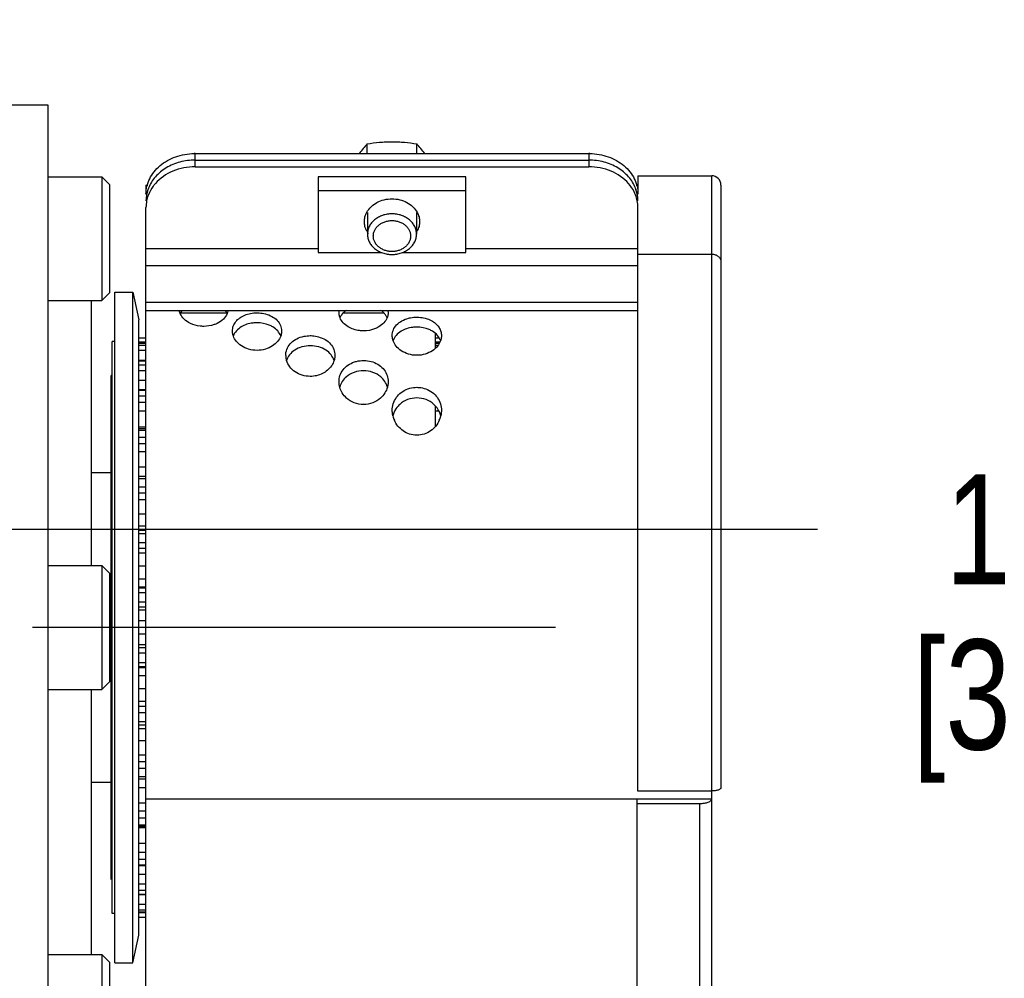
# Model space of a CAD drawing. Header units: inches. Extents: x 0 to 34, y 0 to 22.
# Tile 60 of 164: x 16.5 to 17.8, y 6.5 to 7.7. Entities that reach past the tile are written whole.
import ezdxf

# ---------------------------------------------------------------- set-up
doc = ezdxf.new("R2010")
doc.units = ezdxf.units.IN
doc.header["$LTSCALE"] = 1.87
doc.header["$MEASUREMENT"] = 0
doc.linetypes.add('CENTER', pattern=[0.6, 0.375, -0.075, 0.075, -0.075])
doc.layers.get('0').update_dxf_attribs({"linetype": 'CONTINUOUS'})
for name, color, linetype in [('02___PRT_ALL_AXES', 7, 'CONTINUOUS'), ('3_ALL_AXES', 7, 'CONTINUOUS'), ('7_ALL_FEATURES', 7, 'CONTINUOUS'), ('LAYER_FEATURE', 7, 'CONTINUOUS')]:
    doc.layers.add(name, color=color, linetype=linetype)
doc.styles.get("Standard").update_dxf_attribs({"font": 'txt', "width": 0.8})
doc.dimstyles.new('DIMSTYLE_1', dxfattribs={"dimtxt": 0.14, "dimasz": 0.156, "dimexe": 0.125, "dimexo": 0.0625, "dimgap": 0.07, "dimtad": 0, "dimtih": 1, "dimtoh": 1, "dimlfac": 4, "dimzin": 4, "dimdsep": 46, "dimtxsty": 'Standard', "dimblk": '_FILLED', "dimblk1": '_FILLED', "dimblk2": '_FILLED', "dimcen": 0.09, "dimadec": 0, "dimazin": 0, "dimtp": 0.001, "dimtm": 0.001, "dimtfac": 1, "dimtofl": 0, "dimtmove": 0, "dimatfit": 3, "dimldrblk": '_FILLED', "dimfxl": 0, "dimtolj": 1, "dimtzin": 4, "dimarcsym": 0})

# ---------------------------------------------------------------- blocks, each defined once
blk = doc.blocks.new('_FILLED')
at = {"color": 0, "linetype": 'ByBlock'}
blk.add_solid([(0, 0), (-1, 0.2003), (-1, -0.2003)], dxfattribs=at)
blk = doc.blocks.new('*D19')
at = {"color": 2, "linetype": 'Continuous'}
for p, q in [((16.5889, 8.556), (16.5889, 7.8234)), ((15.0893, 7.9484), (15.8391, 7.9484)), ((16.5889, 7.9484), (15.8391, 7.9484)), ((15.8391, 7.9484), (18.1845, 7.9484))]:
    blk.add_line(p, q, dxfattribs=at)
at = {"color": 2, "linetype": 'Continuous', "xscale": 0.156, "yscale": 0.156, "zscale": 0.156, "rotation": 180}
blk.add_blockref('_FILLED', (15.0893, 7.9484), dxfattribs=at)
at = {"color": 2, "linetype": 'Continuous', "xscale": 0.156, "yscale": 0.156, "zscale": 0.156}
blk.add_blockref('_FILLED', (16.5889, 7.9484), dxfattribs=at)
at = {"color": 2, "linetype": 'Continuous', "insert": (18.2545, 8.0184), "char_height": 0.14, "width": 0.784, "attachment_point": 1, "line_spacing_factor": 0.9}
blk.add_mtext('6.00\\P[152,4]', dxfattribs=at)
blk = doc.blocks.new('*D21')
at = {"color": 6, "linetype": 'Continuous'}
for p, q in [((18.7473, 4.4087), (18.7473, 7.1989)), ((15.0893, 7.0739), (17.5486, 7.0739)), ((18.7473, 7.0739), (18.4726, 7.0739))]:
    blk.add_line(p, q, dxfattribs=at)
at = {"color": 6, "linetype": 'Continuous', "xscale": 0.156, "yscale": 0.156, "zscale": 0.156, "rotation": 180}
blk.add_blockref('_FILLED', (15.0893, 7.0739), dxfattribs=at)
at = {"color": 6, "linetype": 'Continuous', "xscale": 0.156, "yscale": 0.156, "zscale": 0.156}
blk.add_blockref('_FILLED', (18.7473, 7.0739), dxfattribs=at)
at = {"color": 6, "linetype": 'Continuous', "insert": (17.8986, 7.1439), "char_height": 0.14, "width": 0.784, "attachment_point": 2, "line_spacing_factor": 0.9}
blk.add_mtext('14.63\\P[371,7]', dxfattribs=at)

msp = doc.modelspace()

# ---------------------------------------------------------------- linework, layer by layer
at = {"color": 7, "linetype": 'Continuous'}
for p, q in [((17.1012, 7.5219), (16.9137, 7.5219)), ((16.9137, 7.5219), (16.9137, 7.4257)), ((17.1012, 7.4257), (17.1012, 7.5219)), ((16.6946, 7.5115), (16.6946, 7.5)), ((17.1012, 7.5043), (16.9137, 7.5043)), ((16.9137, 7.4257), (16.9945, 7.4257)), ((17.0204, 7.4257), (17.1012, 7.4257)), ((16.6946, 6.1906), (16.6946, 7.3628)), ((16.6946, 7.352), (16.737, 7.352)), ((16.6946, 6.7312), (17.3191, 6.7312))]:
    msp.add_line(p, q, dxfattribs=at)
msp.add_arc((17, 7.4665), 0.028, 208.6931, 216.2975, dxfattribs=at)
for points, knots in [([(16.9754, 7.477), (16.9768, 7.4795), (16.9806, 7.4844), (16.9883, 7.4899), (16.9975, 7.4933), (17.0041, 7.4941), (17.0075, 7.4941)], [0, 0, 0, 0, 0.232935, 0.478803, 0.736589, 1, 1, 1, 1]), ([(17.0075, 7.4941), (17.0108, 7.4941), (17.0174, 7.4933), (17.0266, 7.4899), (17.0343, 7.4844), (17.0381, 7.4795), (17.0395, 7.477)], [0, 0, 0, 0, 0.263411, 0.521197, 0.767065, 1, 1, 1, 1]), ([(16.9723, 7.465), (16.9723, 7.4671), (16.9728, 7.4712), (16.9744, 7.4751), (16.9754, 7.477)], [0, 0, 0, 0, 0.495085, 1, 1, 1, 1]), ([(17.0395, 7.477), (17.0405, 7.4751), (17.0421, 7.4712), (17.0426, 7.4671), (17.0426, 7.465)], [0, 0, 0, 0, 0.504915, 1, 1, 1, 1]), ([(16.9754, 7.453), (16.9744, 7.4549), (16.9728, 7.4588), (16.9723, 7.4629), (16.9723, 7.465)], [0, 0, 0, 0, 0.504915, 1, 1, 1, 1]), ([(17.0426, 7.465), (17.0426, 7.4629), (17.0421, 7.4588), (17.0405, 7.4549), (17.0395, 7.453)], [0, 0, 0, 0, 0.495085, 1, 1, 1, 1])]:
    msp.add_open_spline(points, degree=3, knots=knots, dxfattribs=at)
at = {"layer": '02___PRT_ALL_AXES', "color": 7, "linetype": 'Continuous'}
for p, q in [((16.6853, 7.3175), (16.6946, 7.3175)), ((17.0623, 7.3175), (17.067, 7.3175)), ((16.6516, 7.2692), (16.6503, 7.2696)), ((16.6503, 6.6286), (16.6503, 7.2696)), ((16.6516, 6.629), (16.6503, 6.6286)), ((16.6853, 6.5807), (16.6946, 6.5807))]:
    msp.add_line(p, q, dxfattribs=at)
at = {"layer": '02___PRT_ALL_AXES', "color": 7, "linetype": 'CENTER'}
msp.add_line((17.2153, 6.9491), (16.5503, 6.9491), dxfattribs=at)
at = {"layer": '3_ALL_AXES', "color": 7, "linetype": 'Continuous'}
for p, q in [((16.4613, 7.6135), (16.5696, 7.6135)), ((16.5696, 7.6135), (16.5696, 6.2847)), ((16.9759, 7.5517), (16.9759, 7.5639)), ((17.039, 7.5517), (17.039, 7.5639)), ((16.5696, 7.5222), (16.6385, 7.5222)), ((16.9762, 7.4767), (16.9762, 7.4492)), ((17.0387, 7.4767), (17.0387, 7.4492)), ((16.5696, 7.3647), (16.6385, 7.3647)), ((16.6247, 7.3647), (16.6247, 7.0278)), ((16.6503, 7.1459), (16.6247, 7.1459)), ((16.5696, 7.0278), (16.6385, 7.0278)), ((16.5696, 6.8704), (16.6385, 6.8704)), ((16.6247, 6.8704), (16.6247, 6.5335)), ((16.6503, 6.7522), (16.6247, 6.7522)), ((16.5696, 6.5335), (16.6385, 6.5335))]:
    msp.add_line(p, q, dxfattribs=at)
for centre, radius, start, end in [((17.1232, 7.4306), 0.1987, 137.8652, 142.4556), ((16.8917, 7.4306), 0.1987, 37.5446, 42.1348), ((16.96, 7.3345), 0.0205, 140.0507, 141.9357), ((16.8943, 7.295), 0.022, 180.0529, 192.1895), ((16.8952, 7.2952), 0.0229, 192.1785, 197.3115), ((17.0413, 7.2112), 0.029, 24.2021, 47.8264), ((17.0393, 7.2253), 0.0315, 193.3777, 203.9323), ((17.0367, 7.2113), 0.0289, 155.9821, 166.1379), ((17.0388, 7.2253), 0.0315, 336.1589, 346.574), ((17.0414, 7.2113), 0.0289, 13.8107, 24.1335)]:
    msp.add_arc(centre, radius, start, end, dxfattribs=at)
for points, knots in [([(16.9759, 7.5639), (16.9811, 7.5647), (16.9889, 7.5658), (16.9995, 7.5665), (17.0048, 7.5667), (17.0075, 7.5667)], [0, 0, 0, 0, 0.496307, 0.747583, 1, 1, 1, 1]), ([(17.0075, 7.5667), (17.0101, 7.5667), (17.0155, 7.5665), (17.026, 7.5658), (17.0338, 7.5647), (17.039, 7.5639)], [0, 0, 0, 0, 0.252417, 0.503693, 1, 1, 1, 1]), ([(17.0075, 7.475), (17.0054, 7.475), (17.0014, 7.4747), (16.9955, 7.4732), (16.9901, 7.4708), (16.9853, 7.4676), (16.982, 7.4643), (16.9799, 7.4614), (16.9785, 7.4591), (16.9775, 7.4567), (16.9768, 7.4542), (16.9763, 7.4517), (16.9762, 7.45), (16.9762, 7.4492)], [0, 0, 0, 0, 0.136267, 0.270899, 0.402485, 0.529969, 0.652861, 0.7127, 0.771524, 0.829472, 0.886722, 0.943486, 1, 1, 1, 1]), ([(17.0075, 7.4271), (17.0059, 7.4271), (17.0028, 7.4273), (16.9984, 7.4284), (16.9942, 7.4303), (16.9906, 7.4327), (16.9881, 7.4352), (16.9865, 7.4374), (16.9855, 7.4392), (16.9847, 7.441), (16.9841, 7.4429), (16.9838, 7.4448), (16.9837, 7.4467), (16.9838, 7.4486), (16.9841, 7.4506), (16.9847, 7.4524), (16.9855, 7.4543), (16.9865, 7.456), (16.9881, 7.4582), (16.9906, 7.4607), (16.9942, 7.4632), (16.9984, 7.465), (17.0028, 7.4661), (17.0059, 7.4664), (17.0075, 7.4664)], [0, 0, 0, 0, 0.068133, 0.13545, 0.201243, 0.264985, 0.326431, 0.35635, 0.385762, 0.414736, 0.443361, 0.471743, 0.5, 0.528257, 0.556639, 0.585264, 0.614238, 0.64365, 0.673569, 0.735015, 0.798757, 0.86455, 0.931867, 1, 1, 1, 1]), ([(17.0387, 7.4492), (17.0387, 7.45), (17.0386, 7.4517), (17.0382, 7.4542), (17.0374, 7.4567), (17.0364, 7.4591), (17.035, 7.4614), (17.0329, 7.4643), (17.0296, 7.4676), (17.0248, 7.4708), (17.0194, 7.4732), (17.0136, 7.4747), (17.0095, 7.475), (17.0075, 7.475)], [0, 0, 0, 0, 0.056514, 0.113278, 0.170528, 0.228476, 0.2873, 0.347139, 0.470031, 0.597515, 0.729101, 0.863733, 1, 1, 1, 1]), ([(17.0075, 7.4664), (17.009, 7.4664), (17.0121, 7.4661), (17.0166, 7.465), (17.0207, 7.4632), (17.0243, 7.4607), (17.0268, 7.4582), (17.0284, 7.456), (17.0294, 7.4543), (17.0302, 7.4524), (17.0308, 7.4506), (17.0311, 7.4486), (17.0312, 7.4467), (17.0311, 7.4448), (17.0308, 7.4429), (17.0302, 7.441), (17.0294, 7.4392), (17.0284, 7.4374), (17.0268, 7.4352), (17.0243, 7.4327), (17.0207, 7.4303), (17.0166, 7.4284), (17.0121, 7.4273), (17.009, 7.4271), (17.0075, 7.4271)], [0, 0, 0, 0, 0.068133, 0.13545, 0.201243, 0.264985, 0.326431, 0.35635, 0.385762, 0.414736, 0.443361, 0.471743, 0.5, 0.528257, 0.556639, 0.585264, 0.614238, 0.64365, 0.673569, 0.735015, 0.798757, 0.86455, 0.931867, 1, 1, 1, 1]), ([(16.9762, 7.4492), (16.9762, 7.4483), (16.9763, 7.4466), (16.9768, 7.4441), (16.9775, 7.4416), (16.9785, 7.4392), (16.9799, 7.4369), (16.982, 7.434), (16.9853, 7.4307), (16.9901, 7.4275), (16.9955, 7.4251), (17.0014, 7.4236), (17.0054, 7.4233), (17.0075, 7.4233)], [0, 0, 0, 0, 0.056514, 0.113278, 0.170528, 0.228476, 0.2873, 0.347139, 0.470031, 0.597515, 0.729101, 0.863733, 1, 1, 1, 1]), ([(17.0075, 7.4233), (17.0095, 7.4233), (17.0136, 7.4236), (17.0194, 7.4251), (17.0248, 7.4275), (17.0296, 7.4307), (17.0329, 7.434), (17.035, 7.4369), (17.0364, 7.4392), (17.0374, 7.4416), (17.0382, 7.4441), (17.0386, 7.4466), (17.0387, 7.4483), (17.0387, 7.4492)], [0, 0, 0, 0, 0.136267, 0.270899, 0.402485, 0.529969, 0.652861, 0.7127, 0.771524, 0.829472, 0.886722, 0.943486, 1, 1, 1, 1]), ([(16.7404, 7.3521), (16.7401, 7.3518), (16.7393, 7.3506), (16.7385, 7.3493), (16.7381, 7.3483)], [0, 0, 0, 0, 0.255863, 1, 1, 1, 1]), ([(16.798, 7.3482), (16.7979, 7.3486), (16.7972, 7.3499), (16.7964, 7.3512), (16.7958, 7.3521)], [0, 0, 0, 0, 0.245039, 1, 1, 1, 1]), ([(16.9494, 7.3522), (16.9489, 7.3519), (16.947, 7.3506), (16.9454, 7.349), (16.9443, 7.3477)], [0, 0, 0, 0, 0.259517, 1, 1, 1, 1]), ([(16.9984, 7.3476), (16.998, 7.3481), (16.9965, 7.3498), (16.9947, 7.3512), (16.9933, 7.3522)], [0, 0, 0, 0, 0.241161, 1, 1, 1, 1]), ([(16.8088, 7.3379), (16.8117, 7.3415), (16.8181, 7.3458), (16.8277, 7.3486), (16.8331, 7.3491), (16.8358, 7.3491)], [0, 0, 0, 0, 0.467701, 0.729386, 1, 1, 1, 1]), ([(16.8358, 7.3491), (16.8367, 7.3491), (16.8403, 7.349), (16.8438, 7.3485), (16.8464, 7.3478)], [0, 0, 0, 0, 0.251876, 1, 1, 1, 1]), ([(16.8464, 7.3478), (16.8493, 7.347), (16.8548, 7.3449), (16.8616, 7.3399), (16.866, 7.3334), (16.8671, 7.3284), (16.8671, 7.326)], [0, 0, 0, 0, 0.282377, 0.540893, 0.77656, 1, 1, 1, 1]), ([(16.9439, 7.3472), (16.9436, 7.3468), (16.9426, 7.3455), (16.9418, 7.344), (16.9413, 7.3428)], [0, 0, 0, 0, 0.256272, 1, 1, 1, 1]), ([(17.0013, 7.3428), (17.0011, 7.3433), (17.0003, 7.345), (16.9993, 7.3465), (16.9984, 7.3476)], [0, 0, 0, 0, 0.244092, 1, 1, 1, 1]), ([(17.0078, 7.3202), (17.0078, 7.3226), (17.0088, 7.3277), (17.0132, 7.3343), (17.0201, 7.3394), (17.0256, 7.3415), (17.0285, 7.3423)], [0, 0, 0, 0, 0.224689, 0.460897, 0.718953, 1, 1, 1, 1]), ([(17.0285, 7.3423), (17.0294, 7.3425), (17.0328, 7.3433), (17.0364, 7.3436), (17.0391, 7.3436)], [0, 0, 0, 0, 0.247426, 1, 1, 1, 1]), ([(17.0391, 7.3436), (17.04, 7.3436), (17.0435, 7.3435), (17.0471, 7.343), (17.0496, 7.3423)], [0, 0, 0, 0, 0.251821, 1, 1, 1, 1]), ([(17.0496, 7.3423), (17.0505, 7.3421), (17.0538, 7.3411), (17.0569, 7.3396), (17.0591, 7.3383)], [0, 0, 0, 0, 0.258084, 1, 1, 1, 1]), ([(17.0591, 7.3383), (17.0624, 7.3363), (17.0667, 7.3323), (17.0698, 7.3255), (17.0703, 7.3219), (17.0703, 7.3202)], [0, 0, 0, 0, 0.522519, 0.764089, 1, 1, 1, 1]), ([(16.8046, 7.326), (16.8046, 7.3281), (16.8053, 7.3324), (16.8075, 7.3362), (16.8088, 7.3379)], [0, 0, 0, 0, 0.490123, 1, 1, 1, 1]), ([(16.8057, 7.3195), (16.8055, 7.3201), (16.8049, 7.3222), (16.8046, 7.3244), (16.8046, 7.326)], [0, 0, 0, 0, 0.254613, 1, 1, 1, 1]), ([(16.8158, 7.3313), (16.8135, 7.3299), (16.8094, 7.3266), (16.8066, 7.322), (16.8057, 7.3197)], [0, 0, 0, 0, 0.521859, 1, 1, 1, 1]), ([(16.8358, 7.3365), (16.834, 7.3365), (16.8271, 7.3361), (16.8202, 7.334), (16.8158, 7.3313)], [0, 0, 0, 0, 0.260113, 1, 1, 1, 1]), ([(16.8559, 7.3312), (16.8544, 7.3321), (16.8482, 7.3352), (16.8411, 7.3365), (16.8358, 7.3365)], [0, 0, 0, 0, 0.238437, 1, 1, 1, 1]), ([(16.8659, 7.3197), (16.865, 7.322), (16.8623, 7.3265), (16.8582, 7.3298), (16.8559, 7.3312)], [0, 0, 0, 0, 0.47828, 1, 1, 1, 1]), ([(16.8671, 7.326), (16.8671, 7.3255), (16.867, 7.3233), (16.8665, 7.3211), (16.8659, 7.3195)], [0, 0, 0, 0, 0.247094, 1, 1, 1, 1]), ([(17.0391, 7.331), (17.0373, 7.331), (17.0303, 7.3306), (17.0235, 7.3284), (17.0191, 7.3257)], [0, 0, 0, 0, 0.259884, 1, 1, 1, 1]), ([(17.0591, 7.3256), (17.0577, 7.3265), (17.0515, 7.3297), (17.0444, 7.331), (17.0391, 7.331)], [0, 0, 0, 0, 0.238839, 1, 1, 1, 1]), ([(16.8159, 7.3072), (16.8135, 7.3088), (16.8094, 7.3124), (16.8066, 7.3171), (16.8057, 7.3195)], [0, 0, 0, 0, 0.521413, 1, 1, 1, 1]), ([(16.8659, 7.3195), (16.865, 7.3171), (16.8622, 7.3123), (16.858, 7.3087), (16.8557, 7.3072)], [0, 0, 0, 0, 0.478522, 1, 1, 1, 1]), ([(16.8723, 7.295), (16.8723, 7.2976), (16.8733, 7.3029), (16.8777, 7.31), (16.8845, 7.3155), (16.8901, 7.3178), (16.8931, 7.3187)], [0, 0, 0, 0, 0.229637, 0.468002, 0.724168, 1, 1, 1, 1]), ([(16.8931, 7.3187), (16.8939, 7.3189), (16.8973, 7.3197), (16.9009, 7.3201), (16.9036, 7.3201)], [0, 0, 0, 0, 0.247802, 1, 1, 1, 1]), ([(16.9036, 7.3201), (16.9044, 7.3201), (16.908, 7.32), (16.9115, 7.3194), (16.9141, 7.3186)], [0, 0, 0, 0, 0.251593, 1, 1, 1, 1]), ([(16.9141, 7.3186), (16.9171, 7.3178), (16.9227, 7.3155), (16.9295, 7.3099), (16.9338, 7.3029), (16.9348, 7.2976), (16.9348, 7.295)], [0, 0, 0, 0, 0.275824, 0.531959, 0.77033, 1, 1, 1, 1]), ([(17.0089, 7.3137), (17.0087, 7.3142), (17.0081, 7.3163), (17.0078, 7.3185), (17.0078, 7.3202)], [0, 0, 0, 0, 0.254303, 1, 1, 1, 1]), ([(17.0191, 7.3257), (17.0168, 7.3242), (17.0126, 7.3208), (17.0098, 7.3162), (17.0089, 7.3138)], [0, 0, 0, 0, 0.520892, 1, 1, 1, 1]), ([(17.0191, 7.301), (17.0168, 7.3026), (17.0126, 7.3063), (17.0098, 7.3112), (17.0089, 7.3137)], [0, 0, 0, 0, 0.520561, 1, 1, 1, 1]), ([(17.0692, 7.3136), (17.0683, 7.3111), (17.0655, 7.3063), (17.0613, 7.3026), (17.0589, 7.301)], [0, 0, 0, 0, 0.479381, 1, 1, 1, 1]), ([(17.0692, 7.3138), (17.0683, 7.3161), (17.0656, 7.3208), (17.0614, 7.3242), (17.0591, 7.3256)], [0, 0, 0, 0, 0.479243, 1, 1, 1, 1]), ([(17.0703, 7.3202), (17.0703, 7.3196), (17.0702, 7.3174), (17.0697, 7.3152), (17.0692, 7.3136)], [0, 0, 0, 0, 0.24729, 1, 1, 1, 1]), ([(16.8358, 7.3014), (16.8322, 7.3014), (16.8252, 7.3024), (16.8187, 7.3053), (16.8159, 7.3072)], [0, 0, 0, 0, 0.512225, 1, 1, 1, 1]), ([(16.8557, 7.3072), (16.8528, 7.3053), (16.8464, 7.3024), (16.8394, 7.3014), (16.8358, 7.3014)], [0, 0, 0, 0, 0.487858, 1, 1, 1, 1]), ([(16.8837, 7.3016), (16.8812, 7.3), (16.8769, 7.2962), (16.8742, 7.2911), (16.8733, 7.2885)], [0, 0, 0, 0, 0.517051, 1, 1, 1, 1]), ([(16.9036, 7.3073), (16.9, 7.3073), (16.893, 7.3063), (16.8865, 7.3035), (16.8837, 7.3016)], [0, 0, 0, 0, 0.512639, 1, 1, 1, 1]), ([(16.9235, 7.3016), (16.9207, 7.3034), (16.9142, 7.3063), (16.9071, 7.3073), (16.9036, 7.3073)], [0, 0, 0, 0, 0.487256, 1, 1, 1, 1]), ([(16.9338, 7.2885), (16.933, 7.2911), (16.9302, 7.2962), (16.926, 7.3), (16.9235, 7.3016)], [0, 0, 0, 0, 0.483058, 1, 1, 1, 1]), ([(17.0391, 7.2951), (17.0355, 7.2951), (17.0284, 7.2961), (17.022, 7.2991), (17.0191, 7.301)], [0, 0, 0, 0, 0.511821, 1, 1, 1, 1]), ([(17.0589, 7.301), (17.0561, 7.2991), (17.0496, 7.2961), (17.0426, 7.2951), (17.0391, 7.2951)], [0, 0, 0, 0, 0.488255, 1, 1, 1, 1]), ([(16.9036, 7.2683), (16.9001, 7.2683), (16.8932, 7.2693), (16.8841, 7.2736), (16.8771, 7.2801), (16.8742, 7.2856), (16.8733, 7.2884)], [0, 0, 0, 0, 0.269997, 0.529783, 0.773211, 1, 1, 1, 1]), ([(16.9338, 7.2884), (16.9336, 7.2878), (16.9327, 7.2854), (16.9315, 7.2831), (16.9304, 7.2816)], [0, 0, 0, 0, 0.245312, 1, 1, 1, 1]), ([(16.9348, 7.295), (16.9348, 7.2945), (16.9347, 7.2922), (16.9343, 7.29), (16.9338, 7.2884)], [0, 0, 0, 0, 0.247956, 1, 1, 1, 1]), ([(16.9596, 7.2866), (16.9605, 7.2869), (16.9643, 7.2881), (16.9683, 7.2885), (16.9713, 7.2885)], [0, 0, 0, 0, 0.247832, 1, 1, 1, 1]), ([(16.9713, 7.2885), (16.9723, 7.2885), (16.9763, 7.2884), (16.9802, 7.2876), (16.983, 7.2866)], [0, 0, 0, 0, 0.25165, 1, 1, 1, 1]), ([(16.9304, 7.2816), (16.9276, 7.2775), (16.9193, 7.2706), (16.9089, 7.2683), (16.9036, 7.2683)], [0, 0, 0, 0, 0.479002, 1, 1, 1, 1]), ([(16.9401, 7.2614), (16.9401, 7.2641), (16.9409, 7.2695), (16.9449, 7.2769), (16.9513, 7.283), (16.9567, 7.2856), (16.9596, 7.2866)], [0, 0, 0, 0, 0.23583, 0.477045, 0.730735, 1, 1, 1, 1]), ([(16.983, 7.2866), (16.9859, 7.2856), (16.9913, 7.283), (16.9977, 7.2769), (17.0017, 7.2695), (17.0026, 7.2641), (17.0026, 7.2614)], [0, 0, 0, 0, 0.269252, 0.52293, 0.764149, 1, 1, 1, 1]), ([(16.9495, 7.2678), (16.9474, 7.2661), (16.9439, 7.2621), (16.9417, 7.2573), (16.941, 7.2548)], [0, 0, 0, 0, 0.510174, 1, 1, 1, 1]), ([(16.9713, 7.2754), (16.9673, 7.2754), (16.9594, 7.2742), (16.9524, 7.2703), (16.9495, 7.2678)], [0, 0, 0, 0, 0.513053, 1, 1, 1, 1]), ([(16.9932, 7.2678), (16.9902, 7.2703), (16.9832, 7.2742), (16.9753, 7.2754), (16.9713, 7.2754)], [0, 0, 0, 0, 0.486923, 1, 1, 1, 1]), ([(17.0016, 7.2548), (17.0009, 7.2573), (16.9987, 7.2621), (16.9952, 7.2661), (16.9932, 7.2678)], [0, 0, 0, 0, 0.489843, 1, 1, 1, 1]), ([(16.941, 7.2546), (16.9408, 7.2552), (16.9403, 7.2574), (16.9401, 7.2597), (16.9401, 7.2614)], [0, 0, 0, 0, 0.252261, 1, 1, 1, 1]), ([(16.9497, 7.2407), (16.9476, 7.2426), (16.9439, 7.2469), (16.9417, 7.252), (16.941, 7.2546)], [0, 0, 0, 0, 0.5113, 1, 1, 1, 1]), ([(17.0016, 7.2546), (17.0009, 7.252), (16.9987, 7.2469), (16.9951, 7.2426), (16.993, 7.2407)], [0, 0, 0, 0, 0.488726, 1, 1, 1, 1]), ([(17.0026, 7.2614), (17.0026, 7.2597), (17.0023, 7.2574), (17.0018, 7.2552), (17.0016, 7.2546)], [0, 0, 0, 0, 0.747735, 1, 1, 1, 1]), ([(17.0078, 7.225), (17.0078, 7.2278), (17.0087, 7.2336), (17.0126, 7.2417), (17.019, 7.2483), (17.0245, 7.2513), (17.0275, 7.2523)], [0, 0, 0, 0, 0.240189, 0.483602, 0.735771, 1, 1, 1, 1]), ([(17.0275, 7.2523), (17.0284, 7.2527), (17.0321, 7.2539), (17.0361, 7.2544), (17.0391, 7.2544)], [0, 0, 0, 0, 0.248428, 1, 1, 1, 1]), ([(17.0391, 7.2544), (17.04, 7.2544), (17.044, 7.2542), (17.0479, 7.2534), (17.0506, 7.2523)], [0, 0, 0, 0, 0.251287, 1, 1, 1, 1]), ([(17.0506, 7.2523), (17.0536, 7.2513), (17.0591, 7.2483), (17.0655, 7.2416), (17.0695, 7.2336), (17.0703, 7.2278), (17.0703, 7.225)], [0, 0, 0, 0, 0.264224, 0.516386, 0.759797, 1, 1, 1, 1]), ([(16.9713, 7.2324), (16.9673, 7.2324), (16.9594, 7.2339), (16.9525, 7.2381), (16.9497, 7.2407)], [0, 0, 0, 0, 0.510099, 1, 1, 1, 1]), ([(16.993, 7.2407), (16.9901, 7.2381), (16.9833, 7.2339), (16.9753, 7.2324), (16.9713, 7.2324)], [0, 0, 0, 0, 0.489882, 1, 1, 1, 1]), ([(17.0391, 7.2409), (17.035, 7.2409), (17.0271, 7.2395), (17.0202, 7.2353), (17.0173, 7.2327)], [0, 0, 0, 0, 0.510456, 1, 1, 1, 1]), ([(17.0608, 7.2327), (17.0579, 7.2353), (17.051, 7.2395), (17.0431, 7.2409), (17.0391, 7.2409)], [0, 0, 0, 0, 0.489534, 1, 1, 1, 1]), ([(17.0173, 7.2327), (17.0166, 7.232), (17.0138, 7.2292), (17.0115, 7.2258), (17.0103, 7.223)], [0, 0, 0, 0, 0.255218, 1, 1, 1, 1]), ([(17.0086, 7.218), (17.0085, 7.2185), (17.008, 7.2208), (17.0078, 7.2232), (17.0078, 7.225)], [0, 0, 0, 0, 0.251584, 1, 1, 1, 1]), ([(17.0703, 7.225), (17.0703, 7.2232), (17.0701, 7.2208), (17.0696, 7.2185), (17.0695, 7.2179)], [0, 0, 0, 0, 0.748408, 1, 1, 1, 1]), ([(17.0391, 7.1935), (17.0359, 7.1935), (17.0297, 7.1945), (17.0214, 7.1987), (17.0148, 7.2048), (17.0116, 7.2099), (17.0105, 7.2125)], [0, 0, 0, 0, 0.259858, 0.514745, 0.761491, 1, 1, 1, 1]), ([(17.0676, 7.2125), (17.0665, 7.2099), (17.0634, 7.2048), (17.0568, 7.1987), (17.0484, 7.1945), (17.0422, 7.1935), (17.0391, 7.1935)], [0, 0, 0, 0, 0.23848, 0.485217, 0.740116, 1, 1, 1, 1])]:
    msp.add_open_spline(points, degree=3, knots=knots, dxfattribs=at)
at = {"layer": '7_ALL_FEATURES', "color": 7, "linetype": 'Continuous'}
for p, q in [((16.7571, 7.5517), (17.2578, 7.5517)), ((16.7571, 7.5348), (16.7571, 7.5517)), ((17.2578, 7.5517), (17.2578, 7.5348)), ((16.7571, 7.5432), (17.2578, 7.5432)), ((16.7571, 7.5348), (17.2578, 7.5348)), ((16.6385, 7.5222), (16.6385, 7.3647)), ((16.6385, 7.5222), (16.6483, 7.5124)), ((17.3203, 7.5232), (17.4141, 7.5232)), ((17.3203, 7.5232), (17.3203, 7.5)), ((17.4141, 3.622), (17.4141, 7.5232)), ((16.6483, 7.5124), (16.6483, 7.3746)), ((16.6946, 7.5115), (16.6968, 7.5115)), ((17.3181, 7.5115), (17.3203, 7.5115)), ((17.4258, 7.5115), (17.4258, 6.7454)), ((16.6946, 7.3628), (16.6946, 7.4831)), ((17.3203, 6.7412), (17.3203, 7.4831)), ((16.9137, 7.4304), (16.6946, 7.4304)), ((17.3203, 7.4304), (17.1012, 7.4304)), ((17.3203, 7.4238), (17.4141, 7.4238)), ((17.3203, 7.409), (16.6946, 7.409)), ((16.6385, 7.3647), (16.6483, 7.3746)), ((16.6946, 7.3628), (17.3203, 7.3628)), ((16.737, 7.352), (17.3203, 7.352)), ((16.9401, 7.3492), (16.9403, 7.352)), ((17.0023, 7.352), (17.0025, 7.3492)), ((16.739, 7.3491), (16.7971, 7.3491)), ((16.946, 7.3491), (16.9966, 7.3491)), ((17.0623, 7.3228), (17.0623, 7.3042)), ((16.6853, 7.3107), (16.6946, 7.3107)), ((17.0623, 7.3107), (17.0674, 7.3107)), ((16.6853, 7.2884), (16.6946, 7.2884)), ((16.6853, 7.2516), (16.6946, 7.2516)), ((17.0623, 7.2306), (17.0623, 7.2049)), ((16.6853, 7.2019), (16.6946, 7.2019)), ((16.6853, 7.1414), (16.6946, 7.1414)), ((16.6853, 7.0729), (16.6946, 7.0729)), ((16.6385, 7.0278), (16.6483, 7.018)), ((16.6385, 7.0278), (16.6385, 6.8704)), ((16.6483, 7.018), (16.6483, 6.8802)), ((16.6385, 6.8704), (16.6483, 6.8802)), ((16.6853, 6.8253), (16.6946, 6.8253)), ((16.6853, 6.7567), (16.6946, 6.7567)), ((17.4141, 6.7412), (17.3203, 6.7412)), ((17.3191, 6.7312), (17.4141, 6.7312)), ((17.3191, 4.4204), (17.3191, 6.7312)), ((17.3191, 6.7254), (17.3991, 6.7254)), ((17.3991, 4.4204), (17.3991, 6.7254)), ((16.6853, 6.6963), (16.6946, 6.6963)), ((16.6853, 6.6466), (16.6946, 6.6466)), ((16.6853, 6.6098), (16.6946, 6.6098)), ((16.6853, 6.5875), (16.6946, 6.5875)), ((16.6385, 6.5335), (16.6483, 6.5236)), ((16.6385, 6.5335), (16.6385, 6.376)), ((16.6483, 6.5236), (16.6483, 6.3858))]:
    msp.add_line(p, q, dxfattribs=at)
for centre, radius, start, end in [((16.7571, 7.4771), 0.0745, 90.0003, 90.8376), ((17.2578, 7.4771), 0.0745, 89.1624, 89.9997), ((16.7571, 7.4687), 0.0745, 90.0003, 90.8376), ((17.2578, 7.4687), 0.0745, 89.1624, 89.9997), ((17.4141, 7.5115), 0.0118, 0, 90), ((16.739, 7.4913), 0.0444, 158.5321, 168.9263), ((17.2757, 7.4912), 0.0447, 11.0988, 21.4428), ((16.7377, 7.4915), 0.0431, 168.9134, 179.9478), ((16.7377, 7.4831), 0.0431, 168.9134, 179.9478), ((16.7392, 7.4828), 0.0447, 158.5572, 168.9012), ((17.2759, 7.4828), 0.0444, 11.0737, 21.4679), ((17.2772, 7.4915), 0.0431, 0.0522, 11.0866), ((17.2772, 7.4831), 0.0431, 0.0522, 11.0866)]:
    msp.add_arc(centre, radius, start, end, dxfattribs=at)
for points, knots in [([(16.6946, 7.5), (16.6946, 7.5033), (16.6954, 7.5101), (16.699, 7.5198), (16.7047, 7.5288), (16.7151, 7.5393), (16.7323, 7.5488), (16.748, 7.5515), (16.756, 7.5517)], [0, 0, 0, 0, 0.113377, 0.228856, 0.347634, 0.470772, 0.729222, 1, 1, 1, 1]), ([(17.2589, 7.5517), (17.2669, 7.5515), (17.2826, 7.5488), (17.2998, 7.5393), (17.3102, 7.5288), (17.316, 7.5198), (17.3195, 7.5101), (17.3203, 7.5033), (17.3203, 7.5)], [0, 0, 0, 0, 0.270778, 0.529228, 0.652366, 0.771144, 0.886623, 1, 1, 1, 1]), ([(16.7571, 7.5432), (16.7506, 7.5432), (16.7378, 7.5416), (16.7202, 7.5343), (16.7061, 7.5228), (16.6997, 7.5128), (16.6977, 7.5075)], [0, 0, 0, 0, 0.265933, 0.524048, 0.768987, 1, 1, 1, 1]), ([(17.3172, 7.5075), (17.3152, 7.5128), (17.3089, 7.5228), (17.2947, 7.5343), (17.2772, 7.5416), (17.2643, 7.5432), (17.2578, 7.5432)], [0, 0, 0, 0, 0.231013, 0.475952, 0.734067, 1, 1, 1, 1]), ([(16.7571, 7.5348), (16.7475, 7.5348), (16.7286, 7.5312), (16.7125, 7.5203), (16.7065, 7.5135)], [0, 0, 0, 0, 0.515777, 1, 1, 1, 1]), ([(17.3084, 7.5135), (17.3024, 7.5203), (17.2863, 7.5312), (17.2674, 7.5348), (17.2578, 7.5348)], [0, 0, 0, 0, 0.484223, 1, 1, 1, 1]), ([(16.6977, 7.5075), (16.6972, 7.5062), (16.6954, 7.5011), (16.6946, 7.4956), (16.6946, 7.4916)], [0, 0, 0, 0, 0.253257, 1, 1, 1, 1]), ([(16.7065, 7.5135), (16.7056, 7.5124), (16.702, 7.508), (16.6992, 7.503), (16.6977, 7.4991)], [0, 0, 0, 0, 0.255555, 1, 1, 1, 1]), ([(17.3172, 7.4991), (17.3167, 7.5004), (17.3144, 7.5055), (17.3112, 7.5103), (17.3084, 7.5135)], [0, 0, 0, 0, 0.245781, 1, 1, 1, 1]), ([(17.3203, 7.4916), (17.3203, 7.4929), (17.32, 7.4983), (17.3187, 7.5037), (17.3172, 7.5075)], [0, 0, 0, 0, 0.248198, 1, 1, 1, 1]), ([(17.4141, 7.4238), (17.4156, 7.4238), (17.4186, 7.4233), (17.4225, 7.4212), (17.4251, 7.418), (17.4258, 7.4153), (17.4258, 7.414)], [0, 0, 0, 0, 0.271154, 0.530891, 0.772453, 1, 1, 1, 1]), ([(16.7382, 7.3481), (16.7381, 7.3484), (16.7375, 7.3497), (16.7372, 7.351), (16.737, 7.352)], [0, 0, 0, 0, 0.254926, 1, 1, 1, 1]), ([(16.7991, 7.352), (16.799, 7.3517), (16.7988, 7.3504), (16.7983, 7.349), (16.7979, 7.3481)], [0, 0, 0, 0, 0.24579, 1, 1, 1, 1]), ([(16.751, 7.3357), (16.7481, 7.3371), (16.743, 7.3405), (16.7393, 7.3455), (16.7382, 7.3481)], [0, 0, 0, 0, 0.530251, 1, 1, 1, 1]), ([(16.7979, 7.3481), (16.7968, 7.3455), (16.7931, 7.3405), (16.788, 7.3371), (16.7851, 7.3357)], [0, 0, 0, 0, 0.469756, 1, 1, 1, 1]), ([(16.9414, 7.3427), (16.9412, 7.3432), (16.9404, 7.3453), (16.9401, 7.3475), (16.9401, 7.3492)], [0, 0, 0, 0, 0.256163, 1, 1, 1, 1]), ([(16.9518, 7.3313), (16.9494, 7.3327), (16.9453, 7.336), (16.9423, 7.3404), (16.9414, 7.3427)], [0, 0, 0, 0, 0.525662, 1, 1, 1, 1]), ([(17.0012, 7.3427), (17.0003, 7.3404), (16.9973, 7.336), (16.9932, 7.3327), (16.9908, 7.3313)], [0, 0, 0, 0, 0.474309, 1, 1, 1, 1]), ([(17.0026, 7.3492), (17.0026, 7.3486), (17.0024, 7.3464), (17.0019, 7.3442), (17.0012, 7.3427)], [0, 0, 0, 0, 0.245936, 1, 1, 1, 1]), ([(16.7681, 7.3319), (16.7665, 7.3319), (16.7607, 7.3322), (16.7549, 7.3338), (16.751, 7.3357)], [0, 0, 0, 0, 0.256821, 1, 1, 1, 1]), ([(16.7851, 7.3357), (16.7839, 7.3351), (16.7784, 7.3329), (16.7725, 7.3319), (16.7681, 7.3319)], [0, 0, 0, 0, 0.242111, 1, 1, 1, 1]), ([(16.9713, 7.3261), (16.9695, 7.3261), (16.9628, 7.3266), (16.9561, 7.3287), (16.9518, 7.3313)], [0, 0, 0, 0, 0.259068, 1, 1, 1, 1]), ([(16.9908, 7.3313), (16.9894, 7.3305), (16.9834, 7.3274), (16.9765, 7.3261), (16.9713, 7.3261)], [0, 0, 0, 0, 0.23983, 1, 1, 1, 1]), ([(17.4258, 6.7454), (17.4258, 6.7448), (17.4251, 6.7438), (17.4238, 6.743), (17.4217, 6.7421), (17.4184, 6.7414), (17.4156, 6.7412), (17.4141, 6.7412)], [0, 0, 0, 0, 0.140667, 0.240005, 0.361004, 0.658746, 1, 1, 1, 1]), ([(17.3991, 6.7254), (17.401, 6.7254), (17.4046, 6.7257), (17.4088, 6.7266), (17.4115, 6.7279), (17.4129, 6.7289), (17.4138, 6.73), (17.4141, 6.7308), (17.4141, 6.7312)], [0, 0, 0, 0, 0.336099, 0.630394, 0.750916, 0.850933, 0.931958, 1, 1, 1, 1])]:
    msp.add_open_spline(points, degree=3, knots=knots, dxfattribs=at)
at = {"layer": 'LAYER_FEATURE', "color": 7, "linetype": 'Continuous'}
for p, q in [((16.6548, 7.3753), (16.6778, 7.3753)), ((16.6548, 6.5228), (16.6548, 7.3753)), ((16.6778, 6.5228), (16.6778, 7.3753)), ((16.6778, 7.3753), (16.6853, 7.3401)), ((16.6853, 6.5581), (16.6853, 7.3401)), ((16.6853, 7.3174), (16.6946, 7.3174)), ((17.0623, 7.3174), (17.067, 7.3174)), ((16.6548, 7.3128), (16.6516, 7.3128)), ((16.6516, 6.5853), (16.6516, 7.3128)), ((16.6946, 7.3118), (16.6853, 7.3118)), ((16.6853, 7.3106), (16.6946, 7.3106)), ((16.6853, 7.3081), (16.6946, 7.3081)), ((16.6946, 7.3013), (16.6853, 7.3013)), ((17.0679, 7.3118), (17.0623, 7.3118)), ((17.0623, 7.3106), (17.0674, 7.3106)), ((17.0623, 7.3081), (17.0662, 7.3081)), ((16.6946, 7.2887), (16.6853, 7.2887)), ((16.6853, 7.2881), (16.6946, 7.2881)), ((16.6853, 7.2831), (16.6946, 7.2831)), ((16.6946, 7.2754), (16.6853, 7.2754)), ((16.6946, 7.2632), (16.6853, 7.2632)), ((16.6853, 7.2507), (16.6946, 7.2507)), ((16.6853, 7.2435), (16.6946, 7.2435)), ((16.6946, 7.2353), (16.6853, 7.2353)), ((16.6946, 7.2239), (16.6853, 7.2239)), ((17.0672, 7.2239), (17.0623, 7.2239)), ((16.6946, 7.2037), (16.6853, 7.2037)), ((16.6853, 7.2001), (16.6946, 7.2001)), ((16.6853, 7.191), (16.6946, 7.191)), ((16.6946, 7.1827), (16.6853, 7.1827)), ((16.6946, 7.1726), (16.6853, 7.1726)), ((16.6946, 7.1529), (16.6853, 7.1529)), ((16.6853, 7.1385), (16.6946, 7.1385)), ((16.6853, 7.128), (16.6946, 7.128)), ((16.6946, 7.1198), (16.6853, 7.1198)), ((16.6946, 7.1115), (16.6853, 7.1115)), ((16.6946, 7.0931), (16.6853, 7.0931)), ((16.6946, 7.0778), (16.6853, 7.0778)), ((16.6853, 7.0687), (16.6946, 7.0687)), ((16.6853, 7.0571), (16.6946, 7.0571)), ((16.6946, 7.0495), (16.6853, 7.0495)), ((16.6946, 7.0434), (16.6853, 7.0434)), ((16.6946, 7.027), (16.6853, 7.027)), ((16.6946, 7.0106), (16.6853, 7.0106)), ((16.6946, 7.0003), (16.6853, 7.0003)), ((16.6946, 6.9992), (16.6853, 6.9992)), ((16.6853, 6.9937), (16.6946, 6.9937)), ((16.6853, 6.9815), (16.6946, 6.9815)), ((16.6946, 6.9748), (16.6853, 6.9748)), ((16.6946, 6.9711), (16.6853, 6.9711)), ((16.6946, 6.9575), (16.6853, 6.9575)), ((16.6946, 6.9407), (16.6853, 6.9407)), ((16.6946, 6.9271), (16.6853, 6.9271)), ((16.6946, 6.9234), (16.6853, 6.9234)), ((16.6853, 6.9167), (16.6946, 6.9167)), ((16.6853, 6.9045), (16.6946, 6.9045)), ((16.6946, 6.899), (16.6853, 6.899)), ((16.6946, 6.8979), (16.6853, 6.8979)), ((16.6946, 6.8876), (16.6853, 6.8876)), ((16.6946, 6.8712), (16.6853, 6.8712)), ((16.6946, 6.8548), (16.6853, 6.8548)), ((16.6946, 6.8487), (16.6853, 6.8487)), ((16.6853, 6.8411), (16.6946, 6.8411)), ((16.6853, 6.8295), (16.6946, 6.8295)), ((16.6946, 6.8204), (16.6853, 6.8204)), ((16.6946, 6.8051), (16.6853, 6.8051)), ((16.6946, 6.7867), (16.6853, 6.7867)), ((16.6946, 6.7784), (16.6853, 6.7784)), ((16.6853, 6.7702), (16.6946, 6.7702)), ((16.6853, 6.7597), (16.6946, 6.7597)), ((16.6946, 6.7453), (16.6853, 6.7453)), ((16.6946, 6.7256), (16.6853, 6.7256)), ((16.6946, 6.7155), (16.6853, 6.7155)), ((16.6853, 6.7072), (16.6946, 6.7072)), ((16.6853, 6.6981), (16.6946, 6.6981)), ((16.6946, 6.6944), (16.6853, 6.6944)), ((16.6946, 6.6743), (16.6853, 6.6743)), ((16.6946, 6.6629), (16.6853, 6.6629)), ((16.6853, 6.6547), (16.6946, 6.6547)), ((16.6853, 6.6475), (16.6946, 6.6475)), ((16.6946, 6.635), (16.6853, 6.635)), ((16.6946, 6.6228), (16.6853, 6.6228)), ((16.6853, 6.6151), (16.6946, 6.6151)), ((16.6853, 6.6101), (16.6946, 6.6101)), ((16.6946, 6.6095), (16.6853, 6.6095)), ((16.6946, 6.5969), (16.6853, 6.5969)), ((16.6853, 6.5901), (16.6946, 6.5901)), ((16.6853, 6.5876), (16.6946, 6.5876)), ((16.6548, 6.5853), (16.6516, 6.5853)), ((16.6946, 6.5864), (16.6853, 6.5864)), ((16.6853, 6.5808), (16.6946, 6.5808)), ((16.6778, 6.5228), (16.6853, 6.5581)), ((16.6548, 6.5228), (16.6778, 6.5228))]:
    msp.add_line(p, q, dxfattribs=at)

# ---------------------------------------------------------------- dimensions: what is measured, and where the dimension line sits
at = {"color": 2, "linetype": 'Continuous'}
dim = msp.add_linear_dim(base=(16.5889, 7.9484), p1=(15.0893, 8.1455), p2=(16.5889, 8.6185), dimstyle='DIMSTYLE_1', dxfattribs=at)
dim.commit()
dim.dimension.update_dxf_attribs({"geometry": '*D19', "text_midpoint": (18.6465, 7.8434), "dimtype": 160})
at = {"color": 6, "linetype": 'Continuous'}
dim = msp.add_linear_dim(base=(18.7473, 7.0739), p1=(15.0893, 6.357), p2=(18.7473, 4.3462), dimstyle='DIMSTYLE_1', dxfattribs=at)
dim.commit()
dim.dimension.update_dxf_attribs({"geometry": '*D21', "text_midpoint": (18.0106, 6.9689), "dimtype": 160})

doc.saveas('drawing.dxf')
